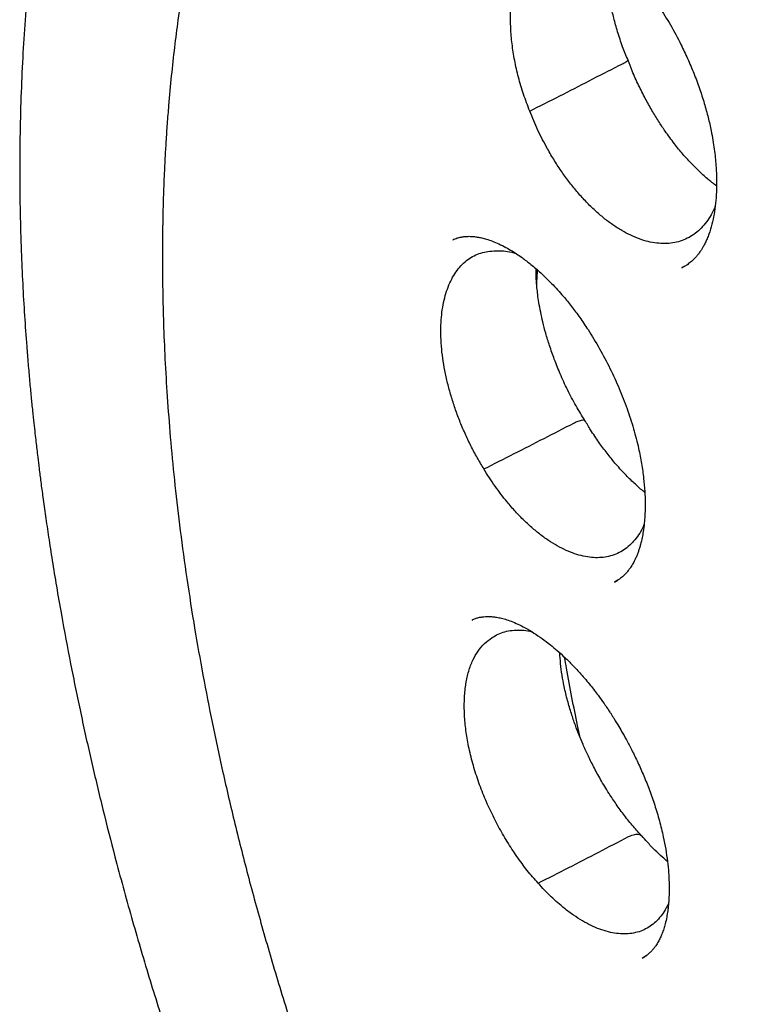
# Model space of a CAD drawing. Header units: millimetres. Extents: x 8 to 722, y 12 to 896.
# Tile 18 of 56: x 644 to 650, y 376 to 383. Entities that reach past the tile are written whole.
import ezdxf

# ---------------------------------------------------------------- set-up
doc = ezdxf.new("R2010")
doc.units = ezdxf.units.MM

msp = doc.modelspace()

# ---------------------------------------------------------------- linework, layer by layer
at = {"color": 7, "linetype": 'Continuous', "lineweight": 30}
for p, q in [((647.5274, 381.6338), (647.5308, 381.6354)), ((649.318, 381.4153), (649.354, 381.4355)), ((648.7916, 378.958), (648.8175, 378.9732)), ((647.6781, 378.66), (647.6823, 378.662)), ((649.009, 376.0169), (649.0371, 376.0343))]:
    msp.add_line(p, q, dxfattribs=at)
for points, knots in [([(650.5518, 391.3316), (650.5394, 391.3303), (650.5084, 391.3271), (650.4584, 391.3214), (650.3992, 391.3142), (650.3335, 391.3056), (650.2621, 391.2957), (650.1828, 391.284), (650.0981, 391.2705), (649.9835, 391.2508), (649.8445, 391.2242), (649.7054, 391.194), (649.5929, 391.1674), (649.5048, 391.1452), (649.4196, 391.1226), (649.3372, 391.0995), (649.2585, 391.0764), (649.186, 391.0541), (649.1225, 391.0338), (649.0698, 391.0164), (649.0277, 391.0022), (648.9949, 390.9908), (648.9655, 390.9805), (648.9314, 390.9684), (648.8871, 390.9523), (648.8315, 390.9316), (648.7666, 390.9066), (648.6918, 390.8768), (648.6075, 390.8419), (648.5158, 390.8022), (648.4202, 390.759), (648.3233, 390.7131), (648.1933, 390.6487), (648.0302, 390.5624), (647.8752, 390.4729), (647.7582, 390.4012), (647.6799, 390.3515), (647.6055, 390.3027), (647.539, 390.2578), (647.4865, 390.2213), (647.4465, 390.193), (647.4177, 390.1723), (647.3946, 390.1555), (647.3737, 390.1403), (647.3455, 390.1194), (647.3049, 390.089), (647.2497, 390.0469), (647.1838, 389.9953), (647.1076, 389.9338), (647.0242, 389.8641), (646.9382, 389.7898), (646.8317, 389.6943), (646.709, 389.5788), (646.5731, 389.443), (646.4561, 389.3194), (646.3569, 389.2096), (646.2746, 389.115), (646.2002, 389.0263), (646.1335, 388.9444), (646.0736, 388.8686), (646.0191, 388.7977), (645.9656, 388.7265), (645.9101, 388.6508), (645.85, 388.5663), (645.7855, 388.4728), (645.7167, 388.3697), (645.6439, 388.2565), (645.5625, 388.1249), (645.473, 387.9729), (645.376, 387.7988), (645.2765, 387.6092), (645.1951, 387.4436), (645.1314, 387.3072), (645.0853, 387.2048), (645.0391, 387.099), (644.993, 386.9895), (644.9483, 386.8791), (644.9064, 386.7722), (644.869, 386.673), (644.8358, 386.5823), (644.8068, 386.5007), (644.7819, 386.4286), (644.7605, 386.3653), (644.741, 386.3063), (644.7217, 386.2468), (644.6937, 386.1587), (644.6569, 386.0387), (644.6123, 385.8851), (644.5678, 385.7225), (644.5241, 385.5527), (644.4774, 385.3583), (644.4284, 385.1373), (644.3783, 384.8869), (644.3309, 384.6215), (644.2869, 384.3395), (644.2468, 384.0398), (644.2116, 383.7219), (644.1837, 383.4058), (644.1628, 383.0935), (644.1483, 382.7874), (644.1397, 382.4731), (644.1372, 382.1579), (644.1406, 381.849), (644.1488, 381.5607), (644.1607, 381.2927), (644.1751, 381.0447), (644.1899, 380.8359), (644.2037, 380.6651), (644.2153, 380.5331), (644.2269, 380.4106), (644.2379, 380.3009), (644.248, 380.2055), (644.2569, 380.1248), (644.2646, 380.0569), (644.2718, 379.9953), (644.2801, 379.9256), (644.2906, 379.8405), (644.3039, 379.7359), (644.3204, 379.6124), (644.3405, 379.4687), (644.3647, 379.304), (644.3932, 379.1208), (644.4263, 378.9189), (644.4731, 378.6498), (644.5351, 378.3197), (644.6138, 377.9361), (644.6981, 377.5563), (644.7876, 377.1817), (644.8911, 376.7756), (645.0104, 376.3395), (645.147, 375.8749), (645.2935, 375.4083), (645.452, 374.9341), (645.625, 374.4465), (645.8108, 373.9518), (646.0098, 373.4502), (646.1928, 373.0124), (646.355, 372.6399), (646.4922, 372.3339), (646.6342, 372.0264), (646.7789, 371.7222), (646.9231, 371.4271), (647.0716, 371.1314), (647.2226, 370.8384), (647.3751, 370.5502), (647.5197, 370.2837), (647.6421, 370.063), (647.7434, 369.8837), (647.8263, 369.7387), (647.9106, 369.5931), (648.0005, 369.4398), (648.0988, 369.2746), (648.2127, 369.0858), (648.3439, 368.8723), (648.4938, 368.6328), (648.6568, 368.3779), (648.821, 368.1266), (648.9849, 367.8809), (649.1465, 367.6434), (649.3127, 367.4041), (649.4785, 367.1702), (649.6392, 366.9479), (649.7936, 366.7383), (649.9416, 366.5408), (650.085, 366.3526), (650.2235, 366.1739), (650.3566, 366.0046), (650.4818, 365.8477), (650.5991, 365.7028), (650.7082, 365.5696), (650.8247, 365.4291), (650.9558, 365.2731), (651.1089, 365.0939), (651.2757, 364.902), (651.4566, 364.6978), (651.6519, 364.482), (651.8619, 364.2549), (652.0869, 364.0175), (652.3833, 363.7127), (652.7494, 363.35), (653.1831, 362.9405), (653.623, 362.545), (654.0684, 362.1645), (654.5186, 361.7995), (654.8779, 361.5238), (655.1398, 361.3307), (655.2987, 361.216), (655.4456, 361.1121), (655.5799, 361.0189), (655.7016, 360.9359), (655.8106, 360.8628), (655.9034, 360.8014), (655.981, 360.7507), (656.0338, 360.7165), (656.0697, 360.6935), (656.0944, 360.6777), (656.1249, 360.6582), (656.1686, 360.6305), (656.2274, 360.5934), (656.3029, 360.5463), (656.3928, 360.491), (656.4973, 360.4276), (656.6162, 360.3567), (656.7004, 360.3078), (656.7449, 360.2819)], [0, 0, 0, 0, 0.00109, 0.002712, 0.004734, 0.006859, 0.0093, 0.012056, 0.015128, 0.018292, 0.02432, 0.030101, 0.033424, 0.03666, 0.039807, 0.042866, 0.045837, 0.048626, 0.051022, 0.053019, 0.054616, 0.055813, 0.056771, 0.057964, 0.059714, 0.061834, 0.064324, 0.067185, 0.070478, 0.074135, 0.077923, 0.081773, 0.085687, 0.093558, 0.101671, 0.104989, 0.108349, 0.11167, 0.114566, 0.116986, 0.118555, 0.119829, 0.120808, 0.121617, 0.12261, 0.124586, 0.127073, 0.13007, 0.133578, 0.137589, 0.141708, 0.145729, 0.152844, 0.159623, 0.166067, 0.170766, 0.175152, 0.179171, 0.182824, 0.186117, 0.189177, 0.192055, 0.195289, 0.198812, 0.202673, 0.206869, 0.2114, 0.216267, 0.222423, 0.22901, 0.236024, 0.243464, 0.246977, 0.250578, 0.254263, 0.258034, 0.261885, 0.265546, 0.268859, 0.271826, 0.274562, 0.276919, 0.278897, 0.280733, 0.282652, 0.284653, 0.28922, 0.294111, 0.299175, 0.304405, 0.309802, 0.316929, 0.324332, 0.332056, 0.34017, 0.348672, 0.357556, 0.366816, 0.374796, 0.383024, 0.391489, 0.399834, 0.407852, 0.415562, 0.42209, 0.428376, 0.434422, 0.437871, 0.441232, 0.444319, 0.447034, 0.449417, 0.451415, 0.453028, 0.454454, 0.455983, 0.458182, 0.460748, 0.463696, 0.467279, 0.4713, 0.47576, 0.480657, 0.485992, 0.495285, 0.504501, 0.513561, 0.522463, 0.531208, 0.542419, 0.553358, 0.564048, 0.575339, 0.586793, 0.598432, 0.610254, 0.622256, 0.629468, 0.636742, 0.644077, 0.651451, 0.658568, 0.665326, 0.672831, 0.679838, 0.686348, 0.692362, 0.696095, 0.699609, 0.703113, 0.706927, 0.711053, 0.715493, 0.721128, 0.727199, 0.733704, 0.740643, 0.746578, 0.752794, 0.759229, 0.76546, 0.771402, 0.777055, 0.782421, 0.787501, 0.792519, 0.797227, 0.801627, 0.805718, 0.809502, 0.812987, 0.817778, 0.822994, 0.828636, 0.834708, 0.841212, 0.848152, 0.855528, 0.863335, 0.877061, 0.890837, 0.904653, 0.918507, 0.932394, 0.946316, 0.951516, 0.956367, 0.960832, 0.96491, 0.968601, 0.971905, 0.974823, 0.977029, 0.978947, 0.979622, 0.980281, 0.981184, 0.982395, 0.984237, 0.986516, 0.989232, 0.992384, 0.995973, 1, 1, 1, 1]), ([(651.0769, 389.7346), (651.0654, 389.7334), (651.0377, 389.7308), (650.994, 389.7258), (650.941, 389.7195), (650.8798, 389.7117), (650.8107, 389.7024), (650.7329, 389.6912), (650.6465, 389.6778), (650.5517, 389.6619), (650.4494, 389.6433), (650.2791, 389.6095), (650.0457, 389.5547), (649.7379, 389.4655), (649.4203, 389.3534), (649.0953, 389.2151), (648.8531, 389.0933), (648.6876, 389.0012), (648.5966, 388.9481), (648.5124, 388.8969), (648.4368, 388.8491), (648.3699, 388.8054), (648.3114, 388.766), (648.264, 388.7333), (648.2265, 388.7068), (648.1977, 388.6862), (648.1738, 388.6689), (648.1546, 388.6549), (648.1379, 388.6426), (648.1199, 388.6292), (648.0942, 388.61), (648.0584, 388.5827), (648.0114, 388.5463), (647.9556, 388.502), (647.8938, 388.4516), (647.8292, 388.3972), (647.764, 388.3408), (647.6595, 388.2473), (647.5162, 388.1115), (647.335, 387.9245), (647.1537, 387.72), (646.9738, 387.4975), (646.7983, 387.259), (646.628, 387.004), (646.4787, 386.7571), (646.3488, 386.5221), (646.2364, 386.3023), (646.1451, 386.1083), (646.0748, 385.949), (646.0259, 385.8329), (645.9845, 385.7308), (645.9526, 385.6493), (645.9286, 385.5864), (645.9113, 385.5401), (645.8972, 385.5018), (645.8862, 385.4716), (645.8766, 385.4449), (645.8659, 385.4148), (645.8517, 385.3745), (645.8334, 385.3217), (645.8111, 385.2556), (645.7848, 385.1758), (645.7559, 385.0847), (645.726, 384.9873), (645.6969, 384.8883), (645.669, 384.7896), (645.6423, 384.6914), (645.6044, 384.5462), (645.5578, 384.3542), (645.5056, 384.1146), (645.4583, 383.8718), (645.4148, 383.6187), (645.3783, 383.3734), (645.3481, 383.1379), (645.3235, 382.9151), (645.305, 382.7153), (645.2915, 382.543), (645.2823, 382.4061), (645.2749, 382.2784), (645.2693, 382.1627), (645.265, 382.0596), (645.2619, 381.9695), (645.2597, 381.8933), (645.2583, 381.8311), (645.2573, 381.7828), (645.2566, 381.746), (645.256, 381.7049), (645.2553, 381.6503), (645.2548, 381.575), (645.2546, 381.485), (645.255, 381.3803), (645.2564, 381.2606), (645.259, 381.1265), (645.2643, 380.9398), (645.2743, 380.6991), (645.2918, 380.4023), (645.316, 380.0871), (645.3479, 379.7533), (645.3884, 379.4006), (645.4383, 379.0289), (645.4964, 378.6531), (645.5624, 378.2746), (645.6357, 377.8949), (645.7197, 377.5), (645.8151, 377.0899), (645.9219, 376.6675), (646.0407, 376.2331), (646.172, 375.7871), (646.3172, 375.3275), (646.4686, 374.8793), (646.6246, 374.4443), (646.7828, 374.0262), (646.9501, 373.6063), (647.1245, 373.1892), (647.3049, 372.7778), (647.5016, 372.3484), (647.7156, 371.9023), (647.9477, 371.441), (648.1859, 370.9888), (648.4403, 370.5265), (648.7114, 370.0555), (648.9996, 369.5775), (649.2924, 369.1128), (649.5894, 368.6617), (649.8896, 368.2243), (650.1924, 367.8009), (650.4973, 367.3914), (650.8177, 366.9777), (651.1535, 366.5617), (651.5045, 366.1454), (651.8549, 365.7475), (652.204, 365.3677), (652.5509, 365.0057), (652.8952, 364.6615), (653.2545, 364.317), (653.6304, 363.9726), (654.0259, 363.6279), (654.4247, 363.2977), (654.8275, 362.9815), (655.2339, 362.6797), (655.6215, 362.4082), (655.9894, 362.1648), (656.323, 361.9558), (656.5615, 361.8142), (656.7041, 361.7323), (656.7613, 361.6997), (656.8095, 361.6726), (656.8537, 361.6479), (656.9026, 361.6207), (656.968, 361.5849), (657.0489, 361.541), (657.1413, 361.4918), (657.241, 361.4397), (657.3641, 361.3766), (657.5123, 361.3027), (657.6875, 361.2183), (657.8728, 361.1325), (658.0858, 361.038), (658.3212, 360.939), (658.574, 360.8395), (658.8214, 360.7486), (659.0632, 360.666), (659.2993, 360.5914), (659.5294, 360.5245), (659.7274, 360.4719), (659.8907, 360.4319), (660.0169, 360.4029), (660.129, 360.3787), (660.2271, 360.3586), (660.312, 360.3422), (660.3861, 360.3285), (660.4519, 360.3169), (660.5189, 360.3056), (660.5937, 360.2936), (660.6826, 360.2802), (660.7844, 360.266), (660.8989, 360.2516), (661.0252, 360.2376), (661.1628, 360.2247), (661.3115, 360.2134), (661.4716, 360.2044), (661.6871, 360.1972), (661.9537, 360.197), (662.2666, 360.2106), (662.5791, 360.2389), (662.8352, 360.2745), (663.0363, 360.3101), (663.1834, 360.3399), (663.3301, 360.3734), (663.4762, 360.4106), (663.6209, 360.4515), (663.7504, 360.4916), (663.8612, 360.5287), (663.9508, 360.5605), (664.0294, 360.5897), (664.0972, 360.6161), (664.1544, 360.639), (664.2039, 360.6595), (664.2488, 360.6786), (664.2928, 360.6976), (664.3375, 360.7175), (664.3861, 360.7396), (664.441, 360.7653), (664.5041, 360.7957), (664.5752, 360.8311), (664.6544, 360.8721), (664.7441, 360.9205), (664.8443, 360.9771), (664.9552, 361.0431), (665.0741, 361.1179), (665.2005, 361.2022), (665.334, 361.2968), (665.463, 361.3943), (665.5849, 361.492), (665.6957, 361.5857), (665.8016, 361.6799), (665.901, 361.7726), (665.9942, 361.8635), (666.0904, 361.9614), (666.1881, 362.0654), (666.2859, 362.1748), (666.3742, 362.2782), (666.4535, 362.3749), (666.5242, 362.4644), (666.5865, 362.5463), (666.6409, 362.6197), (666.6745, 362.667), (666.6901, 362.6888)], [0, 0, 0, 0, 0.000752, 0.001803, 0.003155, 0.004705, 0.006524, 0.008613, 0.010973, 0.013603, 0.016503, 0.019608, 0.028176, 0.03674, 0.046927, 0.057106, 0.067278, 0.070447, 0.073565, 0.076428, 0.079017, 0.081329, 0.083367, 0.085128, 0.086319, 0.08734, 0.088191, 0.088872, 0.089387, 0.089985, 0.090799, 0.092149, 0.09385, 0.095902, 0.098255, 0.10067, 0.103117, 0.105595, 0.112571, 0.119786, 0.127375, 0.135195, 0.143211, 0.151423, 0.15983, 0.16612, 0.172514, 0.179009, 0.182599, 0.185773, 0.188534, 0.19088, 0.192323, 0.193547, 0.194554, 0.195342, 0.195924, 0.196651, 0.197699, 0.199067, 0.200756, 0.20281, 0.205196, 0.207699, 0.210172, 0.212616, 0.215031, 0.217417, 0.223254, 0.228908, 0.23445, 0.240246, 0.246347, 0.251091, 0.256005, 0.261089, 0.264164, 0.267173, 0.2699, 0.27234, 0.274535, 0.276431, 0.278028, 0.279328, 0.280331, 0.281052, 0.281632, 0.282895, 0.284456, 0.286315, 0.288472, 0.290927, 0.29368, 0.296683, 0.302309, 0.308247, 0.314499, 0.321063, 0.327941, 0.335132, 0.342636, 0.349585, 0.356783, 0.364229, 0.371923, 0.379866, 0.387909, 0.396191, 0.404713, 0.413475, 0.421097, 0.428892, 0.436738, 0.444507, 0.452198, 0.459811, 0.468684, 0.47745, 0.486107, 0.494657, 0.504242, 0.513688, 0.522995, 0.532163, 0.541192, 0.550082, 0.558833, 0.567445, 0.577117, 0.586609, 0.595919, 0.605047, 0.613995, 0.622761, 0.631346, 0.641138, 0.650862, 0.660608, 0.670378, 0.680172, 0.689989, 0.698254, 0.706536, 0.713839, 0.715275, 0.716711, 0.717918, 0.718712, 0.719863, 0.721419, 0.723382, 0.725646, 0.728023, 0.73051, 0.734445, 0.738626, 0.743054, 0.747727, 0.753912, 0.759995, 0.765964, 0.771819, 0.777561, 0.783189, 0.788679, 0.792141, 0.795262, 0.798041, 0.80048, 0.802578, 0.804392, 0.806031, 0.807524, 0.809428, 0.811664, 0.814232, 0.817132, 0.820364, 0.823862, 0.82768, 0.831819, 0.836274, 0.844499, 0.852848, 0.861323, 0.869923, 0.874053, 0.878212, 0.882399, 0.886614, 0.890857, 0.895065, 0.898071, 0.900766, 0.903148, 0.905219, 0.906978, 0.908424, 0.909816, 0.911176, 0.912554, 0.914028, 0.915786, 0.917798, 0.920093, 0.92267, 0.92553, 0.928935, 0.932669, 0.936733, 0.941127, 0.94585, 0.950902, 0.955103, 0.959326, 0.963364, 0.967216, 0.970882, 0.974363, 0.978733, 0.98277, 0.986474, 0.989845, 0.992883, 0.995588, 0.99796, 1, 1, 1, 1]), ([(649.3549, 385.8829), (649.3661, 385.8873), (649.3865, 385.8953), (649.4158, 385.9029), (649.4406, 385.9076), (649.4611, 385.9101), (649.4812, 385.9114), (649.499, 385.9118), (649.5183, 385.9114), (649.539, 385.9101), (649.561, 385.9078), (649.5846, 385.9042), (649.6168, 385.8977), (649.6599, 385.8864), (649.7166, 385.8665), (649.7751, 385.8405), (649.8342, 385.8092), (649.8911, 385.7746), (649.946, 385.7369), (649.9951, 385.6996), (650.0358, 385.6663), (650.0731, 385.6338), (650.1102, 385.5995), (650.1515, 385.5589), (650.197, 385.5112), (650.2463, 385.4557), (650.3022, 385.3877), (650.3641, 385.3054), (650.4298, 385.2088), (650.5044, 385.087), (650.5828, 384.9408), (650.6598, 384.7711), (650.7245, 384.5988), (650.7763, 384.4267), (650.8142, 384.2571), (650.8352, 384.1129), (650.8447, 383.9971), (650.8477, 383.9113), (650.847, 383.8389), (650.8441, 383.7794), (650.8401, 383.7317), (650.8354, 383.6902), (650.8292, 383.6466), (650.8197, 383.5942), (650.8068, 383.5389), (650.7914, 383.4869), (650.7747, 383.4406), (650.7557, 383.3974), (650.7379, 383.3631), (650.7222, 383.3366), (650.7086, 383.3159), (650.6929, 383.2939), (650.6724, 383.2687), (650.6483, 383.243), (650.6216, 383.2187), (650.5967, 383.1998), (650.5732, 383.1848), (650.5524, 383.1748), (650.5461, 383.1725), (650.5434, 383.1714)], [0, 0, 0, 0, 0.020687, 0.037562, 0.050602, 0.060664, 0.067629, 0.074959, 0.082744, 0.090988, 0.099691, 0.108855, 0.118483, 0.136916, 0.157635, 0.180741, 0.199665, 0.21998, 0.240028, 0.256374, 0.270341, 0.281313, 0.293687, 0.307616, 0.323113, 0.340195, 0.358854, 0.382528, 0.408208, 0.43443, 0.473446, 0.5121, 0.550388, 0.588318, 0.625917, 0.66319, 0.686549, 0.707184, 0.725098, 0.740292, 0.752773, 0.762685, 0.774144, 0.789071, 0.807393, 0.822727, 0.839165, 0.856704, 0.87413, 0.885107, 0.893898, 0.904405, 0.917266, 0.932479, 0.946876, 0.960638, 0.972779, 0.988044, 1, 1, 1, 1]), ([(648.1027, 384.1156), (648.1156, 384.1206), (648.1394, 384.13), (648.1762, 384.1381), (648.2093, 384.1421), (648.243, 384.1429), (648.2835, 384.1406), (648.3301, 384.1333), (648.3876, 384.1181), (648.4475, 384.0964), (648.5074, 384.0689), (648.5665, 384.0364), (648.6167, 384.0049), (648.6592, 383.9756), (648.6965, 383.948), (648.7348, 383.9177), (648.7801, 383.8794), (648.8352, 383.829), (648.8984, 383.7655), (648.9731, 383.6827), (649.0561, 383.5794), (649.1446, 383.454), (649.2313, 383.3139), (649.3045, 383.1779), (649.3648, 383.0508), (649.4135, 382.936), (649.4572, 382.8188), (649.4946, 382.703), (649.525, 382.5922), (649.5521, 382.4721), (649.5734, 382.346), (649.5868, 382.2184), (649.5917, 382.1069), (649.5903, 382.0082), (649.5837, 381.9184), (649.572, 381.8339), (649.5549, 381.7535), (649.5355, 381.6901), (649.5167, 381.6422), (649.5018, 381.6098), (649.4876, 381.5831), (649.4764, 381.5643), (649.4675, 381.5505), (649.459, 381.5379), (649.447, 381.5216), (649.4311, 381.5022), (649.411, 381.4806), (649.386, 381.4581), (649.3556, 381.4354), (649.3318, 381.4231), (649.3192, 381.4166)], [0, 0, 0, 0, 0.025202, 0.04656, 0.06405, 0.077791, 0.091348, 0.116742, 0.141104, 0.163022, 0.186049, 0.205739, 0.222755, 0.23711, 0.248787, 0.260658, 0.275848, 0.29438, 0.316282, 0.340338, 0.37199, 0.405226, 0.440059, 0.476497, 0.501685, 0.52758, 0.554105, 0.579895, 0.604455, 0.627789, 0.660484, 0.690423, 0.717586, 0.742028, 0.765944, 0.790382, 0.815473, 0.842265, 0.856164, 0.86955, 0.882153, 0.892269, 0.896793, 0.90366, 0.913175, 0.925323, 0.940089, 0.957459, 0.977427, 1, 1, 1, 1]), ([(648.1286, 382.6407), (648.1118, 382.6845), (648.0783, 382.7723), (648.0393, 382.9054), (648.0091, 383.0373), (647.989, 383.1667), (647.9784, 383.292), (647.9776, 383.4133), (647.9876, 383.5286), (648.0084, 383.636), (648.0393, 383.7314), (648.0797, 383.8139), (648.128, 383.8836), (648.1849, 383.9417), (648.2503, 383.9866), (648.3235, 384.0172), (648.4026, 384.0324), (648.4869, 384.0308), (648.5645, 384.0179), (648.6148, 383.9994), (648.6348, 383.9921)], [0, 0, 0, 0, 0.055962, 0.112112, 0.168088, 0.22397, 0.280018, 0.335898, 0.393688, 0.451675, 0.50946, 0.564942, 0.620592, 0.67608, 0.733561, 0.791224, 0.848687, 0.905513, 0.962528, 1, 1, 1, 1]), ([(648.8978, 383.0384), (648.8833, 383.0737), (648.8529, 383.1476), (648.8163, 383.2585), (648.7861, 383.3661), (648.7617, 383.4725), (648.7435, 383.5746), (648.7318, 383.6696), (648.726, 383.7467), (648.7238, 383.8067), (648.7238, 383.851), (648.7246, 383.8886), (648.7259, 383.9109), (648.7266, 383.9239)], [0, 0, 0, 0, 0.115487, 0.242013, 0.358163, 0.464074, 0.58945, 0.696836, 0.786308, 0.857947, 0.91183, 0.94886, 1, 1, 1, 1]), ([(648.1286, 382.6407), (648.2069, 382.6803), (648.4395, 382.7978), (648.6712, 382.9176), (648.825, 382.997)], [0, 0, 0, 0, 0.336668, 1, 1, 1, 1]), ([(648.8254, 382.9973), (648.8338, 383.0013), (648.857, 383.0123), (648.8805, 383.025), (648.8959, 383.0347), (648.8968, 383.0371), (648.8972, 383.0384)], [0, 0, 0, 0, 0.188299, 0.519066, 0.742204, 1, 1, 1, 1]), ([(649.5901, 382.0553), (649.5872, 382.0575), (649.5802, 382.0626), (649.5707, 382.0698), (649.5586, 382.0793), (649.5418, 382.0927), (649.5158, 382.1142), (649.4808, 382.1449), (649.437, 382.1861), (649.3846, 382.2393), (649.3244, 382.3061), (649.2572, 382.3884), (649.1935, 382.475), (649.1351, 382.5625), (649.0829, 382.6475), (649.0304, 382.7415), (648.9787, 382.8446), (648.9335, 382.9444), (648.9086, 383.0105), (648.8981, 383.0384)], [0, 0, 0, 0, 0.011269, 0.02691, 0.036406, 0.057057, 0.088861, 0.131838, 0.186017, 0.251439, 0.328157, 0.416233, 0.515732, 0.588464, 0.666343, 0.749416, 0.837769, 0.931542, 1, 1, 1, 1]), ([(649.58, 381.8984), (649.5772, 381.8913), (649.5657, 381.8614), (649.5397, 381.8149), (649.5024, 381.7605), (649.4599, 381.7142), (649.4133, 381.6757), (649.3619, 381.645), (649.3067, 381.6227), (649.2482, 381.609), (649.187, 381.6038), (649.1225, 381.6071), (649.056, 381.6192), (648.9879, 381.6397), (648.9191, 381.6683), (648.8488, 381.7055), (648.7784, 381.7505), (648.7085, 381.8029), (648.6397, 381.8622), (648.5715, 381.9288), (648.5053, 382.0017), (648.4414, 382.0801), (648.3805, 382.1633), (648.3221, 382.252), (648.2717, 382.3372), (648.2161, 382.4409), (648.1692, 382.5396), (648.1388, 382.6153), (648.1286, 382.6407)], [0, 0, 0, 0, 0.012311, 0.051827, 0.092008, 0.130963, 0.17019, 0.209706, 0.249887, 0.288842, 0.328069, 0.367585, 0.407766, 0.446712, 0.485931, 0.525464, 0.565645, 0.604591, 0.64381, 0.683343, 0.723524, 0.762435, 0.801618, 0.841222, 0.881403, 0.910852, 0.970134, 1, 1, 1, 1]), ([(647.5262, 381.6351), (647.538, 381.6399), (647.5595, 381.6488), (647.5912, 381.6562), (647.6175, 381.66), (647.6381, 381.6614), (647.6543, 381.6617), (647.6688, 381.6614), (647.6823, 381.6606), (647.6961, 381.6594), (647.7164, 381.6569), (647.7441, 381.652), (647.7818, 381.6426), (647.8252, 381.6286), (647.8744, 381.6089), (647.9262, 381.5839), (647.9768, 381.5557), (648.0235, 381.5264), (648.0766, 381.49), (648.14, 381.4417), (648.2178, 381.3749), (648.3031, 381.2919), (648.3834, 381.2034), (648.4566, 381.1134), (648.5212, 381.0265), (648.5955, 380.917), (648.6758, 380.7846), (648.7574, 380.6301), (648.8295, 380.4726), (648.8913, 380.3143), (648.9423, 380.1572), (648.9793, 380.0134), (649.0045, 379.884), (649.0203, 379.7715), (649.0291, 379.6703), (649.0321, 379.5838), (649.0314, 379.5157), (649.0287, 379.4634), (649.0255, 379.4241), (649.0216, 379.3885), (649.0162, 379.3497), (649.0079, 379.3029), (648.9977, 379.2593), (648.9874, 379.2236), (648.9784, 379.1961), (648.9683, 379.1693), (648.9574, 379.1441), (648.9473, 379.1232), (648.9394, 379.1085), (648.9332, 379.0976), (648.9266, 379.0866), (648.9167, 379.0711), (648.9027, 379.0515), (648.8841, 379.0288), (648.8601, 379.0045), (648.83, 378.9798), (648.8059, 378.9665), (648.7929, 378.9594)], [0, 0, 0, 0, 0.023647, 0.043399, 0.059234, 0.069487, 0.076946, 0.08311, 0.089269, 0.095421, 0.101568, 0.116035, 0.131116, 0.148388, 0.167788, 0.187911, 0.206142, 0.222401, 0.236983, 0.26035, 0.286403, 0.315176, 0.346718, 0.369306, 0.393032, 0.417621, 0.454265, 0.490486, 0.526285, 0.561655, 0.596605, 0.631157, 0.658518, 0.685594, 0.710559, 0.732343, 0.750948, 0.764031, 0.77492, 0.783961, 0.79515, 0.809621, 0.827282, 0.837089, 0.847492, 0.858489, 0.870078, 0.881145, 0.888745, 0.892384, 0.898129, 0.907119, 0.91933, 0.93474, 0.953327, 0.975078, 1, 1, 1, 1]), ([(647.7699, 379.8424), (647.7522, 379.8717), (647.7164, 379.9309), (647.6672, 380.024), (647.6214, 380.1204), (647.5803, 380.218), (647.5437, 380.3165), (647.5122, 380.4146), (647.4852, 380.5135), (647.4634, 380.6119), (647.447, 380.7092), (647.4364, 380.805), (647.4318, 380.8987), (647.4336, 380.9869), (647.4411, 381.0691), (647.4539, 381.1449), (647.4721, 381.2162), (647.4957, 381.2822), (647.5248, 381.3423), (647.5592, 381.3961), (647.5992, 381.443), (647.644, 381.4813), (647.6929, 381.5111), (647.7453, 381.5322), (647.8017, 381.5457), (647.842, 381.5476), (647.8624, 381.5486)], [0, 0, 0, 0, 0.040475, 0.081696, 0.122919, 0.164898, 0.205369, 0.246517, 0.287665, 0.329512, 0.371264, 0.413324, 0.456381, 0.499789, 0.539972, 0.58083, 0.621689, 0.663236, 0.704793, 0.746642, 0.789434, 0.832564, 0.873669, 0.915525, 0.957382, 1, 1, 1, 1]), ([(647.8624, 381.5486), (647.8825, 381.5486), (647.9231, 381.5485), (647.9763, 381.5407), (648.0096, 381.5309), (648.0208, 381.5276)], [0, 0, 0, 0, 0.395968, 0.797586, 1, 1, 1, 1]), ([(648.5602, 380.2224), (648.5368, 380.2596), (648.4881, 380.3371), (648.4241, 380.4597), (648.3674, 380.5823), (648.3211, 380.6976), (648.2837, 380.8043), (648.2542, 380.9016), (648.2314, 380.9889), (648.2137, 381.0691), (648.2005, 381.1412), (648.1913, 381.2042), (648.1853, 381.2569), (648.1813, 381.3037), (648.1788, 381.3489), (648.1777, 381.3838), (648.178, 381.403), (648.1781, 381.4076)], [0, 0, 0, 0, 0.100347, 0.209024, 0.310084, 0.4036, 0.489581, 0.568023, 0.638925, 0.702299, 0.765534, 0.819, 0.862738, 0.902657, 0.94391, 0.986504, 1, 1, 1, 1]), ([(648.1841, 381.2737), (648.1843, 381.2862), (648.1852, 381.3281), (648.1877, 381.3691), (648.1895, 381.3978)], [0, 0, 0, 0, 0.297274, 1, 1, 1, 1]), ([(647.7699, 379.8424), (647.849, 379.8822), (648.0841, 380.0007), (648.3178, 380.1212), (648.4729, 380.2012)], [0, 0, 0, 0, 0.336668, 1, 1, 1, 1]), ([(648.4734, 380.2015), (648.482, 380.2053), (648.5058, 380.2161), (648.5323, 380.2247), (648.5524, 380.2272), (648.5571, 380.2237), (648.5596, 380.2219)], [0, 0, 0, 0, 0.189517, 0.522425, 0.747006, 1, 1, 1, 1]), ([(649.0288, 379.6595), (649.0234, 379.6636), (648.996, 379.6847), (648.9441, 379.7318), (648.8714, 379.8031), (648.8002, 379.8821), (648.7321, 379.9657), (648.6683, 380.0522), (648.61, 380.1381), (648.575, 380.1974), (648.5603, 380.2224)], [0, 0, 0, 0, 0.032082, 0.164914, 0.31196, 0.47346, 0.6043, 0.743686, 0.891936, 1, 1, 1, 1]), ([(649.0239, 379.411), (649.0202, 379.4021), (649.0077, 379.3717), (648.9805, 379.3265), (648.9429, 379.2766), (648.9003, 379.2348), (648.8537, 379.201), (648.8023, 379.175), (648.7472, 379.1575), (648.6888, 379.1485), (648.6278, 379.148), (648.5636, 379.156), (648.4974, 379.1726), (648.4298, 379.1975), (648.3614, 379.2303), (648.2916, 379.2715), (648.2218, 379.3203), (648.1525, 379.3762), (648.0844, 379.4387), (648.0168, 379.5084), (647.9565, 379.5779), (647.8874, 379.6652), (647.8265, 379.751), (647.7841, 379.8194), (647.7699, 379.8424)], [0, 0, 0, 0, 0.019344, 0.066043, 0.113529, 0.159565, 0.205923, 0.252622, 0.300108, 0.346133, 0.392481, 0.439201, 0.486687, 0.532712, 0.57906, 0.62578, 0.673265, 0.719249, 0.765555, 0.812358, 0.859844, 0.894647, 0.964705, 1, 1, 1, 1]), ([(647.6773, 378.6615), (647.6859, 378.6654), (647.7016, 378.6726), (647.7277, 378.6807), (647.7542, 378.686), (647.7821, 378.6885), (647.8068, 378.6891), (647.8312, 378.6881), (647.8614, 378.6849), (647.8977, 378.6782), (647.9393, 378.6672), (647.9851, 378.6514), (648.0362, 378.6298), (648.0951, 378.6001), (648.1583, 378.5628), (648.2249, 378.5176), (648.2863, 378.4709), (648.3456, 378.4212), (648.4038, 378.3683), (648.4653, 378.3075), (648.5329, 378.235), (648.5997, 378.1564), (648.66, 378.0787), (648.7039, 378.0179), (648.7342, 377.9737), (648.7535, 377.9446), (648.766, 377.9252), (648.7734, 377.9136), (648.7783, 377.9055), (648.7867, 377.8922), (648.8001, 377.8707), (648.8214, 377.8358), (648.8506, 377.7864), (648.8877, 377.7202), (648.9303, 377.6392), (648.9761, 377.5451), (649.0223, 377.441), (649.0667, 377.3297), (649.1078, 377.2124), (649.1446, 377.0899), (649.1727, 376.9747), (649.1931, 376.8684), (649.2067, 376.7748), (649.2152, 376.6887), (649.2191, 376.614), (649.2198, 376.5515), (649.2184, 376.5004), (649.216, 376.4599), (649.2127, 376.423), (649.2079, 376.3835), (649.2002, 376.3361), (649.1897, 376.2881), (649.1774, 376.2451), (649.1642, 376.2078), (649.1498, 376.1748), (649.1366, 376.1492), (649.1246, 376.1288), (649.1126, 376.1106), (649.0992, 376.0927), (649.0827, 376.0734), (649.0633, 376.0544), (649.0396, 376.0351), (649.0208, 376.0243), (649.0108, 376.0186)], [0, 0, 0, 0, 0.022809, 0.041838, 0.057067, 0.069242, 0.080015, 0.092178, 0.105649, 0.122426, 0.138842, 0.156869, 0.176535, 0.197134, 0.222057, 0.243726, 0.265465, 0.283294, 0.302434, 0.32289, 0.344366, 0.370142, 0.39154, 0.40853, 0.418401, 0.42582, 0.430791, 0.433237, 0.434695, 0.437627, 0.443143, 0.450899, 0.463308, 0.479014, 0.498009, 0.520083, 0.543784, 0.56882, 0.595186, 0.622883, 0.651913, 0.67456, 0.697876, 0.719645, 0.738844, 0.755477, 0.769553, 0.781082, 0.7901, 0.802379, 0.817367, 0.834995, 0.849545, 0.865104, 0.881669, 0.897438, 0.906482, 0.91582, 0.929714, 0.94328, 0.959523, 0.97843, 1, 1, 1, 1]), ([(647.8343, 378.5235), (647.8499, 378.5331), (647.8813, 378.5523), (647.9338, 378.571), (647.9904, 378.5822), (648.0502, 378.5842), (648.1017, 378.5803), (648.1334, 378.5727), (648.1438, 378.5703)], [0, 0, 0, 0, 0.179739, 0.362042, 0.545647, 0.73193, 0.912483, 1, 1, 1, 1]), ([(648.1943, 376.6034), (648.1657, 376.6361), (648.1084, 376.7016), (648.0273, 376.8114), (647.951, 376.9276), (647.8809, 377.0498), (647.8174, 377.1761), (647.7605, 377.3066), (647.7118, 377.4399), (647.6721, 377.5742), (647.6428, 377.7045), (647.6243, 377.8291), (647.6156, 377.9468), (647.6165, 378.0595), (647.6278, 378.1653), (647.6495, 378.2625), (647.6814, 378.3482), (647.7234, 378.4205), (647.7737, 378.4806), (647.8141, 378.5092), (647.8343, 378.5235)], [0, 0, 0, 0, 0.054899, 0.109981, 0.164895, 0.219715, 0.274697, 0.329516, 0.386208, 0.443093, 0.49978, 0.554208, 0.608801, 0.663234, 0.719623, 0.776191, 0.832562, 0.888308, 0.94424, 1, 1, 1, 1]), ([(649.0041, 376.9747), (648.9825, 376.998), (648.9365, 377.0475), (648.8702, 377.1303), (648.8066, 377.2174), (648.7441, 377.3113), (648.6844, 377.4101), (648.6291, 377.5114), (648.5836, 377.6032), (648.5465, 377.6849), (648.5142, 377.7623), (648.4835, 377.8429), (648.4525, 377.9335), (648.4226, 378.0348), (648.3985, 378.1353), (648.3807, 378.232), (648.3689, 378.3201), (648.3654, 378.3765), (648.3637, 378.404)], [0, 0, 0, 0, 0.06271, 0.133545, 0.200016, 0.262154, 0.338249, 0.406601, 0.467168, 0.519919, 0.566057, 0.616953, 0.675362, 0.741267, 0.814709, 0.874797, 0.938776, 1, 1, 1, 1]), ([(648.5225, 377.7435), (648.5158, 377.7747), (648.4934, 377.8788), (648.4579, 378.059), (648.4242, 378.2366), (648.4064, 378.3411), (648.4015, 378.3696)], [0, 0, 0, 0, 0.148719, 0.495265, 0.862309, 1, 1, 1, 1]), ([(648.1943, 376.6034), (648.274, 376.644), (648.5108, 376.7644), (648.746, 376.8867), (648.902, 376.9679)], [0, 0, 0, 0, 0.336668, 1, 1, 1, 1]), ([(648.9025, 376.9681), (648.9113, 376.972), (648.9357, 376.9826), (648.9656, 376.988), (648.9908, 376.985), (648.9996, 376.9771), (649.0041, 376.9731)], [0, 0, 0, 0, 0.19417, 0.535251, 0.765346, 1, 1, 1, 1]), ([(649.2061, 376.7738), (649.1929, 376.7847), (649.1603, 376.8117), (649.1069, 376.8632), (649.0527, 376.9184), (649.0187, 376.9579), (649.0049, 376.9739)], [0, 0, 0, 0, 0.194504, 0.481696, 0.790086, 1, 1, 1, 1]), ([(649.2149, 376.4491), (649.209, 376.4359), (649.1942, 376.4025), (649.1642, 376.3564), (649.126, 376.3109), (649.0829, 376.2736), (649.0358, 376.2442), (648.9839, 376.2228), (648.9283, 376.2098), (648.8695, 376.2053), (648.8082, 376.2092), (648.7436, 376.2215), (648.6771, 376.2423), (648.6092, 376.2712), (648.5405, 376.3078), (648.4705, 376.3525), (648.406, 376.4005), (648.3304, 376.464), (648.2614, 376.5296), (648.2112, 376.5849), (648.1943, 376.6034)], [0, 0, 0, 0, 0.036815, 0.093458, 0.151057, 0.206884, 0.263102, 0.319771, 0.37737, 0.433197, 0.489415, 0.546085, 0.603683, 0.65946, 0.715627, 0.772398, 0.829996, 0.87221, 0.957188, 1, 1, 1, 1])]:
    msp.add_open_spline(points, degree=3, knots=knots, dxfattribs=at)

doc.saveas('drawing.dxf')
